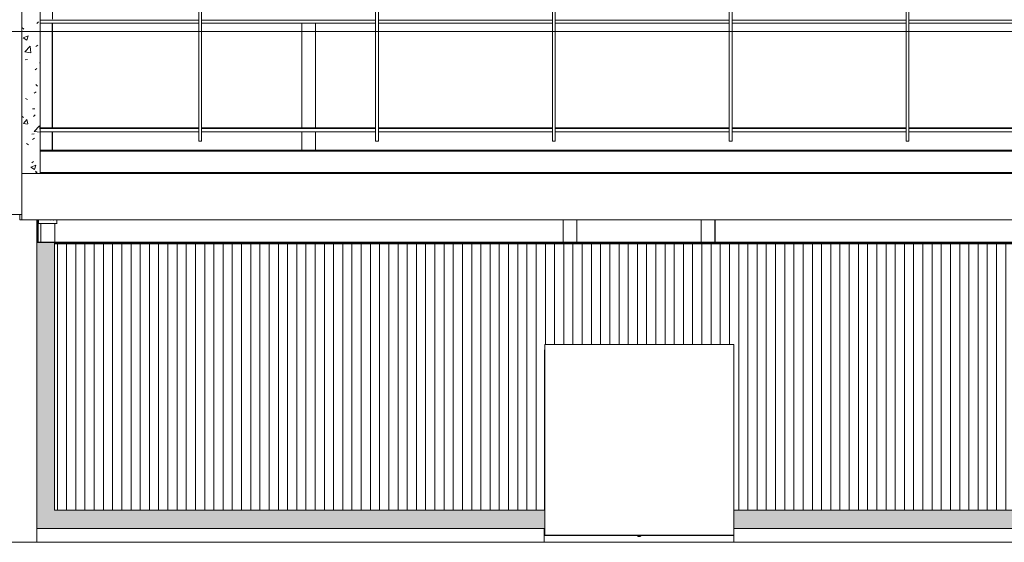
# Model space of a CAD drawing. Header units: metres. Extents: x 2.5 to 41.3, y -72.9 to -49.4.
# Tile 2 of 27: x 11.5 to 22.2, y -71.9 to -66.3. Entities that reach past the tile are written whole.
import ezdxf

# ---------------------------------------------------------------- set-up
doc = ezdxf.new("R2010")
doc.units = ezdxf.units.M
for name, color, linetype, lineweight in [('A-COLS', 7, 'Continuous', 18), ('A-GLAZ-CWMG', 7, 'Continuous', 18), ('A-ROOF', 7, 'Continuous', 18), ('A-ROOF-PATT', 7, 'Continuous', 18), ('A-WALL', 7, 'Continuous', 18), ('A-WALL-PATT', 7, 'Continuous', 18), ('G-ANNO-SYMB', 7, 'Continuous', 9), ('S-BEAM', 7, 'Continuous', 18), ('S-COLS', 7, 'Continuous', 18)]:
    doc.layers.add(name, color=color, linetype=linetype, lineweight=lineweight)
pattern_1 = [(50, (21.555, -62.929), (0.273274, -0.0239114), [0.02857, -0.31432]), (355, (21.555, -62.929), (-0.0528634, 0.286588), [0.02286, -0.25146]), (100.451, (21.578, -62.931), (0.220418, 0.2626804), [0.02429, -0.26714]), (46.184, (21.555, -62.853), (0.406619, -0.063057), [0.04286, -0.47149]), (96.636, (21.589, -62.858), (0.356107, 0.371139), [0.03643, -0.4007]), (351.184, (21.555, -62.853), (0.356108, 0.371137), [0.03429, -0.37719]), (21, (21.593, -62.872), (0.2274184, -0.1533992), [0.02858, -0.31433]), (326, (21.593, -62.872), (0.092705, 0.276284), [0.02286, -0.25146]), (71.451, (21.612, -62.884), (0.320132, 0.122885), [0.02429, -0.26714]), (37.5, (21.555, -62.929), (0.0046375, 0.1268327), [0.00251, -0.2459, 0.00251, -0.25276, -0.25241]), (37.5, (21.555, -62.929), (0.0046375, 0.1268327), [-0.50368, 0.00251, -0.2499]), (7.5, (21.555, -62.929), (0.1002335, 0.1502687), [0.00251, -0.14303, 0.00251, -0.24018, -0.0962]), (7.5, (21.555, -62.929), (0.1002335, 0.1502687), [-0.38824, 0.00251, -0.09369]), (327.5, (21.47, -62.929), (0.2033841, -0.0085941), [0.00251, -0.09274, 0.00251, -0.29467, -0.39434]), (327.5, (21.47, -62.929), (0.2033841, -0.0085941), [-0.39243, 0.00251, -0.39182]), (317.5, (21.432, -62.929), (0.2221916, 0.0381397), [0.00251, -0.12131, 0.00251, -0.19484, -0.28004]), (317.5, (21.432, -62.929), (0.2221916, 0.0381397), [-0.32118, 0.00251, -0.27752])]

# ---------------------------------------------------------------- blocks, each defined once
blk = doc.blocks.new('Paredes 15 - Paredes 6-6874455-LAJE TÉCNICA')
at = {"layer": 'A-WALL', "color": 253, "true_color": 0xaaaaaa}
for p, q in [((23.039, -67.94), (11.559, -67.94)), ((11.559, -67.94), (11.559, -68.442)), ((11.559, -68.442), (12.891, -68.442)), ((12.891, -68.442), (31.949, -68.442))]:
    blk.add_line(p, q, dxfattribs=at)
blk = doc.blocks.new('Montante retangular - U 90x35x5-8306109-LAJE TÉCNICA')
at = {"layer": 'A-GLAZ-CWMG', "color": 253, "true_color": 0xaaaaaa}
for p, q in [((11.756, -67.443), (13.48, -67.443)), ((13.48, -67.452), (11.756, -67.452)), ((13.51, -67.443), (15.401, -67.443)), ((15.401, -67.452), (13.51, -67.452)), ((15.431, -67.443), (17.321, -67.443)), ((17.321, -67.452), (15.431, -67.452)), ((17.351, -67.443), (19.242, -67.443)), ((19.242, -67.452), (17.351, -67.452)), ((19.272, -67.443), (21.163, -67.443)), ((21.163, -67.452), (19.272, -67.452)), ((21.193, -67.443), (23.084, -67.443)), ((23.084, -67.452), (21.193, -67.452)), ((11.756, -67.487), (13.48, -67.487)), ((13.51, -67.487), (15.401, -67.487)), ((15.431, -67.487), (17.321, -67.487)), ((17.351, -67.487), (19.242, -67.487)), ((19.272, -67.487), (21.163, -67.487)), ((21.193, -67.487), (23.084, -67.487))]:
    blk.add_line(p, q, dxfattribs=at)
blk = doc.blocks.new('Montante retangular - U 90x35x5-8306106-LAJE TÉCNICA')
at = {"layer": 'A-GLAZ-CWMG', "color": 253, "true_color": 0xaaaaaa}
for p, q in [((11.756, -66.274), (13.48, -66.274)), ((13.51, -66.274), (15.401, -66.274)), ((15.431, -66.274), (17.321, -66.274)), ((17.351, -66.274), (19.242, -66.274)), ((19.272, -66.274), (21.163, -66.274)), ((21.193, -66.274), (23.084, -66.274)), ((13.48, -66.309), (11.756, -66.309)), ((15.401, -66.309), (13.51, -66.309)), ((17.321, -66.309), (15.431, -66.309)), ((19.242, -66.309), (17.351, -66.309)), ((21.163, -66.309), (19.272, -66.309)), ((23.084, -66.309), (21.193, -66.309))]:
    blk.add_line(p, q, dxfattribs=at)
blk = doc.blocks.new('Rectangular Mullion - 50 x 150mm-7871058-LAJE TÉCNICA')
at = {"layer": 'A-GLAZ-CWMG', "color": 253, "true_color": 0xaaaaaa}
for p, q in [((13.51, -61.384), (13.48, -61.384)), ((13.48, -61.384), (13.48, -67.59)), ((13.51, -67.59), (13.51, -61.384)), ((13.51, -67.59), (13.48, -67.59))]:
    blk.add_line(p, q, dxfattribs=at)
blk = doc.blocks.new('Telhados 2 - Telhados 1-7870987-LAJE TÉCNICA')
at = {"layer": 'A-ROOF', "color": 253, "true_color": 0xaaaaaa}
for p, q in [((34.462, -54.842), (11.756, -54.842)), ((34.462, -54.852), (11.756, -54.852)), ((34.659, -55.085), (11.756, -55.085))]:
    blk.add_line(p, q, dxfattribs=at)
blk = doc.blocks.new('Rectangular Mullion - 30mm Square-7992605-LAJE TÉCNICA')
at = {"layer": 'A-GLAZ-CWMG', "color": 253, "true_color": 0xaaaaaa}
blk.add_line((40.037, -68.699), (11.912, -68.699), dxfattribs=at)
blk = doc.blocks.new('Telhados 3 - Telhados 3-7987247-LAJE TÉCNICA')
at = {"layer": 'A-ROOF', "color": 253, "true_color": 0xaaaaaa}
for p, q in [((11.737, -68.449), (11.737, -68.448)), ((11.737, -68.689), (11.737, -68.449)), ((11.739, -68.449), (11.737, -68.449)), ((35.029, -68.449), (11.94, -68.449)), ((11.737, -68.693), (11.737, -68.689)), ((40.037, -68.689), (11.737, -68.689)), ((40.037, -68.702), (11.912, -68.702))]:
    blk.add_line(p, q, dxfattribs=at)
blk = doc.blocks.new('Rectangular Mullion - 50 x 150mm-8009926-LAJE TÉCNICA')
at = {"layer": 'A-GLAZ-CWMG', "color": 253, "true_color": 0xaaaaaa}
blk.add_line((11.723, -68.443), (11.723, -68.688), dxfattribs=at)
blk = doc.blocks.new('Rectangular Mullion - 50 x 150mm-8009944-LAJE TÉCNICA')
at = {"layer": 'A-GLAZ-CWMG', "color": 253, "true_color": 0xaaaaaa}
for p, q in [((34.35, -68.696), (34.35, -68.699)), ((34.38, -68.699), (34.38, -68.696))]:
    blk.add_line(p, q, dxfattribs=at)
blk = doc.blocks.new('Rectangular Mullion - 50 x 150mm-8424714-LAJE TÉCNICA')
at = {"layer": 'A-GLAZ-CWMG', "color": 253, "true_color": 0xaaaaaa}
for p, q in [((18.25, -71.868), (18.25, -71.878)), ((18.28, -71.878), (18.25, -71.878)), ((18.25, -71.878), (18.25, -71.879)), ((18.25, -71.879), (18.275, -71.879)), ((18.28, -71.878), (18.28, -71.868))]:
    blk.add_line(p, q, dxfattribs=at)
blk = doc.blocks.new('Rectangular Mullion - 4x4 cm - offset 2cm-8427112-LAJE TÉCNICA')
at = {"layer": 'A-GLAZ-CWMG', "color": 253, "true_color": 0xaaaaaa}
for p, q in [((17.24, -71.868), (17.24, -71.866)), ((18.25, -71.868), (17.24, -71.868)), ((19.29, -71.868), (18.28, -71.868)), ((19.29, -71.866), (19.29, -71.868))]:
    blk.add_line(p, q, dxfattribs=at)
blk = doc.blocks.new('4 GRE - ESCOLA DE CINEMA E AUDIOVISUAL CINE REX R07_rvt-1-LAJE TÉCNICA')
at = {"layer": 'A-ROOF-PATT', "true_color": 0xeaeaea}
h = blk.add_hatch(dxfattribs=at)
h.set_pattern_fill('FP_17', color=254, style=0, pattern_type=2)
h.set_pattern_definition([(49.86, (21.555, -63.217), (0.54655, -0.047572), [0.05698, -0.62682]), (355.025, (21.555, -63.217), (-0.10573, 0.570328), [0.04572, -0.5029]), (100.502, (21.601, -63.221), (0.440824, 0.522746), [0.04834, -0.53171]), (46.042, (21.555, -63.065), (0.81324, -0.125493), [0.0855, -0.94054]), (96.668, (21.623, -63.076), (0.712216, 0.738586), [0.0725, -0.79748]), (351.227, (21.555, -63.065), (0.71221, 0.738594), [0.06857, -0.75429]), (20.905, (21.631, -63.103), (0.454846, -0.305267), [0.05711, -0.62825]), (326.132, (21.631, -63.103), (0.185403, 0.54982), [0.04565, -0.50214]), (71.365, (21.669, -63.129), (0.640248, 0.244547), [0.04835, -0.53189]), (37.362, (21.555, -63.217), (0.0092705, 0.252405), [0.0251, -0.47081, 0.0251, -0.4845, -0.5039]), (37.362, (21.555, -63.217), (0.0092705, 0.252405), [-1.006, 0.0251, -0.4788]), (7.463, (21.555, -63.217), (0.200456, 0.2990496), [0.02514, -0.26592, 0.02514, -0.46021, -0.19239]), (7.463, (21.555, -63.217), (0.200456, 0.2990496), [-0.77641, 0.02514, -0.16724]), (327.629, (21.385, -63.217), (0.406775, -0.0171053), [0.02511, -0.16512, 0.02511, -0.5684, -0.78754]), (327.629, (21.385, -63.217), (0.406775, -0.0171053), [-0.78374, 0.02511, -0.76243]), (317.642, (21.309, -63.217), (0.444388, 0.075903), [0.02509, -0.222, 0.02509, -0.36873, -0.5588]), (317.642, (21.309, -63.217), (0.444388, 0.075903), [-0.64091, 0.02509, -0.53371])])
h.paths.add_polyline_path([(11.756, -67.94), (11.756, -61.518), (11.559, -61.518), (11.559, -67.94)])
h = blk.add_hatch(dxfattribs=at)
h.set_pattern_fill('FP_20', color=254, style=0, pattern_type=2)
h.set_pattern_definition([(49.86, (21.555, -62.881), (0.54655, -0.047572), [0.05698, -0.62682]), (355.025, (21.555, -62.881), (-0.105729, 0.570328), [0.04572, -0.5029]), (100.502, (21.601, -62.885), (0.440824, 0.522746), [0.04834, -0.53171]), (46.042, (21.555, -62.729), (0.813242, -0.125493), [0.0855, -0.94054]), (96.668, (21.623, -62.74), (0.712216, 0.738586), [0.0725, -0.79748]), (351.227, (21.555, -62.729), (0.712213, 0.738594), [0.06857, -0.75429]), (20.905, (21.631, -62.767), (0.454846, -0.305267), [0.05711, -0.62825]), (326.132, (21.631, -62.767), (0.185403, 0.54982), [0.04565, -0.50214]), (71.365, (21.669, -62.793), (0.640248, 0.244547), [0.04835, -0.53189]), (37.362, (21.555, -62.881), (0.0092705, 0.252405), [0.0251, -0.47081, 0.0251, -0.4845, -0.5039]), (37.362, (21.555, -62.881), (0.0092705, 0.252405), [-1.006, 0.0251, -0.4788]), (7.463, (21.555, -62.881), (0.2004557, 0.2990496), [0.02514, -0.26592, 0.02514, -0.46021, -0.19239]), (7.463, (21.555, -62.881), (0.2004557, 0.2990496), [-0.77641, 0.02514, -0.16724]), (327.629, (21.385, -62.881), (0.406775, -0.0171053), [0.02511, -0.16512, 0.02511, -0.5684, -0.78754]), (327.629, (21.385, -62.881), (0.406775, -0.0171053), [-0.78374, 0.02511, -0.76243]), (317.642, (21.309, -62.881), (0.4443883, 0.075903), [0.02509, -0.222, 0.02509, -0.36873, -0.5588]), (317.642, (21.309, -62.881), (0.4443883, 0.075903), [-0.64091, 0.02509, -0.53371])])
h.paths.add_polyline_path([(11.883, -71.793), (17.24, -71.793), (17.24, -69.853), (17.236, -69.853), (17.236, -71.595), (11.912, -71.595), (11.912, -68.688), (11.72, -68.688), (11.72, -71.793), (11.798, -71.793)])
h.paths.add_polyline_path([(26.663, -71.793), (26.68, -71.793), (26.68, -71.595), (19.29, -71.595), (19.291, -71.793), (26.033, -71.793)])
h.paths.add_polyline_path([(39.808, -71.793), (39.808, -71.595), (28.736, -71.595), (28.736, -70.916), (28.73, -70.916), (28.73, -71.793), (39.681, -71.793)])
h.paths.add_polyline_path([(28.73, -70.466), (28.736, -70.466), (28.736, -69.825), (28.73, -69.826), (28.73, -70.451)])
at = {"layer": 'A-ROOF-PATT', "true_color": 0xd4d4d4}
h = blk.add_hatch(dxfattribs=at)
h.set_pattern_fill('FP_15', color=254, style=0, pattern_type=2)
h.set_pattern_definition([(270, (80.244, -32.101), (0.1, 6e-18), [])])
h.paths.add_polyline_path([(38.524, -69.064), (38.528, -69.064), (38.527, -69.065)])
h.paths.add_polyline_path([(40.008, -71.793), (40.037, -71.793), (40.037, -68.702), (34.337, -68.702), (34.337, -69.211), (34.342, -69.242), (34.358, -69.272), (34.378, -69.292), (34.406, -69.306), (34.437, -69.311), (37.994, -69.311), (38.151, -69.321), (38.151, -69.271), (38.157, -69.271), (38.157, -69.315), (38.251, -69.315), (38.251, -69.196), (38.311, -69.196), (38.311, -69.18), (38.396, -69.18), (38.396, -69.099), (38.409, -69.099), (38.41, -69.097), (38.411, -69.099), (38.411, -69.097), (38.412, -69.099), (38.412, -69.097), (38.519, -69.097), (38.52, -69.065), (38.524, -69.064), (38.528, -69.067), (38.529, -69.069), (38.528, -69.074), (38.528, -69.078), (38.529, -69.097), (38.635, -69.097), (38.635, -69.099), (38.637, -69.097), (38.637, -69.099), (38.637, -69.097), (38.638, -69.099), (38.651, -69.099), (38.651, -69.18), (38.736, -69.18), (38.736, -69.196), (39.107, -69.196), (39.107, -69.191), (39.157, -69.191), (39.157, -69.196), (39.203, -69.196), (39.203, -69.726), (39.157, -69.726), (39.157, -69.731), (39.107, -69.731), (39.107, -69.726), (38.736, -69.726), (38.736, -69.743), (38.311, -69.743), (38.311, -69.726), (38.251, -69.726), (38.251, -69.607), (38.157, -69.607), (38.157, -69.651), (38.151, -69.651), (38.151, -69.601), (37.994, -69.611), (34.437, -69.611), (34.367, -69.605), (34.3, -69.587), (34.237, -69.558), (34.18, -69.518), (34.13, -69.469), (34.09, -69.411), (34.061, -69.348), (34.043, -69.281), (34.037, -69.211), (34.037, -68.702), (11.912, -68.702), (11.912, -71.595), (17.236, -71.595), (17.236, -69.853), (17.24, -69.853), (17.24, -69.797), (19.29, -69.797), (19.29, -71.595), (26.68, -71.595), (26.68, -69.797), (28.73, -69.797), (28.73, -69.825), (28.736, -69.825), (28.736, -70.466), (38.154, -70.466), (38.154, -70.416), (38.16, -70.416), (38.16, -70.46), (38.326, -70.46), (38.326, -70.269), (38.316, -70.269), (38.316, -70.214), (38.326, -70.214), (38.326, -70.191), (38.376, -70.191), (38.376, -70.214), (38.946, -70.214), (38.946, -70.191), (38.996, -70.191), (38.996, -70.466), (39.465, -70.466), (39.465, -70.916), (38.996, -70.916), (38.996, -71.191), (38.946, -71.191), (38.946, -71.169), (38.376, -71.169), (38.376, -71.191), (38.326, -71.191), (38.326, -71.169), (38.316, -71.169), (38.316, -71.114), (38.326, -71.114), (38.326, -70.922), (38.16, -70.922), (38.16, -70.966), (38.154, -70.966), (38.154, -70.916), (28.736, -70.916), (28.736, -71.595), (39.808, -71.595), (39.808, -68.704), (40.008, -68.705), (40.008, -71.793)])
h.paths.add_polyline_path([(38.376, -71.114), (38.946, -71.114), (38.946, -71.106), (38.376, -71.106)])
h.paths.add_polyline_path([(38.94, -70.276), (38.946, -70.276), (38.946, -70.269), (38.832, -70.269), (38.832, -70.276)])
h.paths.add_polyline_path([(38.382, -70.276), (38.49, -70.276), (38.49, -70.269), (38.376, -70.269), (38.376, -70.276)])
h.paths.add_polyline_path([(38.528, -69.069), (38.527, -69.068), (38.527, -69.068)])
at = {"layer": 'A-WALL-PATT', "true_color": 0xd4d4d4}
h = blk.add_hatch(dxfattribs=at)
h.set_pattern_fill('FP_1', color=254, style=0, pattern_type=2)
h.set_pattern_definition([(50, (21.555, -62.929), (0.546555, -0.047815), [0.05715, -0.62865]), (355, (21.555, -62.929), (-0.105728, 0.573166), [0.04572, -0.50292]), (100.451, (21.601, -62.933), (0.440828, 0.52535), [0.04857, -0.53427]), (46.184, (21.555, -62.776), (0.813237, -0.12613), [0.08573, -0.94298]), (96.636, (21.623, -62.787), (0.71221, 0.742287), [0.07286, -0.80141]), (351.184, (21.555, -62.776), (0.712217, 0.742274), [0.06858, -0.75438]), (21, (21.631, -62.814), (0.454846, -0.306795), [0.05715, -0.62865]), (326, (21.631, -62.814), (0.185405, 0.55256), [0.04572, -0.50292]), (71.451, (21.669, -62.84), (0.64025, 0.245763), [0.04857, -0.53427]), (37.5, (21.555, -62.929), (0.009261, 0.2536672), [0.02515, -0.47168, 0.02515, -0.48539, -0.50482]), (37.5, (21.555, -62.929), (0.009261, 0.2536672), [-1.007, 0.02515, -0.47968]), (7.5, (21.555, -62.929), (0.200456, 0.300546), [0.02515, -0.26594, 0.02515, -0.46025, -0.1924]), (7.5, (21.555, -62.929), (0.200456, 0.300546), [-0.77648, 0.02515, -0.16726]), (327.5, (21.385, -62.929), (0.4067682, -0.0171882), [0.02515, -0.16535, 0.02515, -0.56921, -0.78867]), (327.5, (21.385, -62.929), (0.4067682, -0.0171882), [-0.78486, 0.02515, -0.76352]), (317.5, (21.309, -62.929), (0.444383, 0.076279), [0.02515, -0.2225, 0.02515, -0.36957, -0.56007]), (317.5, (21.309, -62.929), (0.444383, 0.076279), [-0.64237, 0.02515, -0.53492])])
h.paths.add_polyline_path([(11.557, -68.383), (11.559, -68.383), (11.559, -54.839), (11.557, -54.839), (11.557, -68.144)])
at = {"layer": 'S-COLS', "true_color": 0xaaaaaa}
h = blk.add_hatch(dxfattribs=at)
h.set_pattern_fill('FP_10', color=253, style=0, pattern_type=2)
h.set_pattern_definition(pattern_1)
h.paths.add_polyline_path([(11.939, -68.483), (11.939, -68.442), (11.739, -68.443), (11.739, -68.483)])
h = blk.add_hatch(dxfattribs=at)
h.set_pattern_fill('FP_10', color=253, style=0, pattern_type=2)
h.set_pattern_definition(pattern_1)
h.paths.add_polyline_path([(15.26, -68.443), (15.26, -68.442), (15.06, -68.443)])
h = blk.add_hatch(dxfattribs=at)
h.set_pattern_fill('FP_13', color=253, style=0, pattern_type=2)
h.set_pattern_definition([(50, (21.555, -62.929), (0.273274, -0.023911), [0.02857, -0.31432]), (355, (21.555, -62.929), (-0.052863, 0.286588), [0.02286, -0.25146]), (100.451, (21.578, -62.931), (0.220418, 0.26268), [0.02429, -0.26714]), (46.184, (21.555, -62.853), (0.406619, -0.063057), [0.04286, -0.47149]), (96.636, (21.589, -62.858), (0.356107, 0.371139), [0.03643, -0.4007]), (351.184, (21.555, -62.853), (0.356108, 0.371137), [0.03429, -0.37719]), (21, (21.593, -62.872), (0.227418, -0.153399), [0.02858, -0.31433]), (326, (21.593, -62.872), (0.092705, 0.276284), [0.02286, -0.25146]), (71.451, (21.612, -62.884), (0.320132, 0.122885), [0.02429, -0.26714]), (37.5, (21.555, -62.929), (0.0046375, 0.1268327), [0.00251, -0.2459, 0.00251, -0.25276, -0.25241]), (37.5, (21.555, -62.929), (0.0046375, 0.1268327), [-0.50368, 0.00251, -0.2499]), (7.5, (21.555, -62.929), (0.1002335, 0.1502687), [0.00251, -0.14303, 0.00251, -0.24018, -0.0962]), (7.5, (21.555, -62.929), (0.1002335, 0.1502687), [-0.38824, 0.00251, -0.09369]), (327.5, (21.47, -62.929), (0.203384, -0.0085941), [0.00251, -0.09274, 0.00251, -0.29467, -0.39433]), (327.5, (21.47, -62.929), (0.203384, -0.0085941), [-0.39243, 0.00251, -0.39182]), (317.5, (21.432, -62.929), (0.2221916, 0.0381397), [0.00251, -0.12131, 0.00251, -0.19484, -0.28004]), (317.5, (21.432, -62.929), (0.2221916, 0.0381397), [-0.32118, 0.00251, -0.27752])])
h.paths.add_polyline_path([(19.136, -68.443), (19.136, -68.442), (18.936, -68.443)])
at = {"layer": 'A-ROOF', "color": 253, "true_color": 0xaaaaaa}
for p, q in [((11.756, -67.94), (11.756, -61.518)), ((11.912, -68.688), (11.72, -68.688)), ((11.912, -71.595), (11.912, -68.688)), ((40.037, -68.702), (11.912, -68.702)), ((17.24, -69.797), (17.24, -71.866)), ((19.29, -69.797), (17.24, -69.797)), ((19.29, -71.866), (19.29, -69.797)), ((17.24, -69.853), (17.236, -69.853)), ((17.236, -69.853), (17.236, -71.595)), ((17.236, -71.595), (11.912, -71.595)), ((26.68, -71.595), (19.29, -71.595)), ((17.24, -71.866), (19.29, -71.866))]:
    blk.add_line(p, q, dxfattribs=at)
at = {"layer": 'A-WALL', "color": 253, "true_color": 0xaaaaaa}
for p, q in [((11.557, -54.839), (11.557, -68.383)), ((11.559, -68.383), (11.559, -54.842)), ((14.599, -67.443), (14.599, -66.309)), ((14.749, -66.309), (14.749, -67.443)), ((14.599, -67.685), (14.599, -67.487)), ((14.749, -67.487), (14.749, -67.685)), ((11.409, -68.383), (11.559, -68.383)), ((11.72, -68.443), (11.72, -71.943)), ((11.72, -71.793), (17.231, -71.793)), ((17.231, -71.793), (17.24, -71.793)), ((17.231, -71.793), (17.231, -71.943)), ((19.291, -71.793), (26.68, -71.793)), ((19.291, -71.793), (19.291, -71.943)), ((11.32, -71.943), (11.72, -71.943)), ((17.231, -71.943), (11.72, -71.943)), ((19.291, -71.943), (17.231, -71.943)), ((26.68, -71.943), (19.291, -71.943))]:
    blk.add_line(p, q, dxfattribs=at)
at = {"layer": 'S-BEAM', "color": 253, "true_color": 0xaaaaaa}
for p, q in [((11.889, -67.443), (11.889, -66.309)), ((11.889, -67.685), (11.889, -67.487)), ((11.536, -68.443), (11.536, -68.383)), ((11.536, -68.443), (11.739, -68.443)), ((11.939, -68.443), (15.06, -68.443)), ((15.26, -68.443), (18.936, -68.443)), ((17.436, -68.444), (17.436, -68.684)), ((17.586, -68.684), (17.586, -68.444)), ((18.936, -68.444), (18.936, -68.684)), ((19.086, -68.684), (19.086, -68.444)), ((19.136, -68.443), (22.587, -68.443)), ((17.436, -68.696), (17.436, -68.699)), ((17.586, -68.699), (17.586, -68.696)), ((18.936, -68.696), (18.936, -68.699)), ((19.086, -68.699), (19.086, -68.696))]:
    blk.add_line(p, q, dxfattribs=at)
at = {"layer": 'S-COLS', "color": 253, "true_color": 0xaaaaaa}
for p, q in [((11.739, -68.483), (11.739, -68.443)), ((11.939, -68.483), (11.739, -68.483)), ((11.939, -68.443), (11.939, -68.483)), ((15.26, -68.443), (15.06, -68.443)), ((19.136, -68.443), (18.936, -68.443))]:
    blk.add_line(p, q, dxfattribs=at)
at = {"layer": 'A-GLAZ-CWMG', "color": 253, "lineweight": 18, "true_color": 0xaaaaaa}
for name, p in [('Rectangular Mullion - 50 x 150mm-7871058-LAJE TÉCNICA', (0, 0)), ('Rectangular Mullion - 50 x 150mm-7871058-LAJE TÉCNICA', (1.921, 0)), ('Rectangular Mullion - 50 x 150mm-7871058-LAJE TÉCNICA', (3.842, 0)), ('Rectangular Mullion - 50 x 150mm-7871058-LAJE TÉCNICA', (5.762, 0)), ('Rectangular Mullion - 50 x 150mm-7871058-LAJE TÉCNICA', (7.683, 0)), ('Montante retangular - U 90x35x5-8306106-LAJE TÉCNICA', (0, 0)), ('Montante retangular - U 90x35x5-8306109-LAJE TÉCNICA', (0, 0)), ('Rectangular Mullion - 50 x 150mm-8009926-LAJE TÉCNICA', (0, 0)), ('Rectangular Mullion - 30mm Square-7992605-LAJE TÉCNICA', (0, 0)), ('Rectangular Mullion - 50 x 150mm-8009944-LAJE TÉCNICA', (-20.742, 0)), ('Rectangular Mullion - 50 x 150mm-8009944-LAJE TÉCNICA', (-18.856, 0)), ('Rectangular Mullion - 50 x 150mm-8009944-LAJE TÉCNICA', (-16.971, 0)), ('Rectangular Mullion - 50 x 150mm-8009944-LAJE TÉCNICA', (-15.085, 0)), ('Rectangular Mullion - 50 x 150mm-8009944-LAJE TÉCNICA', (-13.199, 0)), ('Rectangular Mullion - 4x4 cm - offset 2cm-8427112-LAJE TÉCNICA', (0, 0)), ('Rectangular Mullion - 50 x 150mm-8424714-LAJE TÉCNICA', (0, 0))]:
    blk.add_blockref(name, p, dxfattribs=at)
at = {"layer": 'A-ROOF', "color": 253, "lineweight": 18, "true_color": 0xaaaaaa}
for name, p in [('Telhados 2 - Telhados 1-7870987-LAJE TÉCNICA', (0, -12.844)), ('Telhados 3 - Telhados 3-7987247-LAJE TÉCNICA', (0, 0.006))]:
    blk.add_blockref(name, p, dxfattribs=at)
at = {"layer": 'A-WALL', "color": 253, "lineweight": 18, "true_color": 0xaaaaaa}
blk.add_blockref('Paredes 15 - Paredes 6-6874455-LAJE TÉCNICA', (0, 0), dxfattribs=at)
blk = doc.blocks.new('Family - P41-298797-LAJE TÉCNICA')
at = {"layer": 'A-COLS', "color": 253, "true_color": 0xaaaaaa}
for p, q in [((0.1, -0.15), (0.099, -0.15)), ((0.1, -0.109), (0.1, -0.15))]:
    blk.add_line(p, q, dxfattribs=at)
blk = doc.blocks.new('Family - P41-301679-LAJE TÉCNICA')
at = {"layer": 'S-COLS', "color": 253, "true_color": 0xaaaaaa}
for p, q in [((0.1, -0.15), (0.099, -0.15)), ((0.1, -0.109), (0.1, -0.15))]:
    blk.add_line(p, q, dxfattribs=at)
blk = doc.blocks.new('Family - V325-300106-LAJE TÉCNICA')
at = {"layer": 'S-BEAM', "color": 253, "true_color": 0xaaaaaa}
for p, q in [((-0.075, 1.473), (-0.075, 1.273)), ((0.075, 1.473), (0.075, 1.273)), ((0.075, 1.26), (0.075, 1.257))]:
    blk.add_line(p, q, dxfattribs=at)
blk = doc.blocks.new('Family - V326-300218-LAJE TÉCNICA')
at = {"layer": 'S-BEAM', "color": 253, "true_color": 0xaaaaaa}
for p, q in [((0.075, 0.902), (0.075, 0.635)), ((0.075, 0.591), (0.075, -0.542)), ((0.075, -0.586), (0.075, -0.785))]:
    blk.add_line(p, q, dxfattribs=at)
blk = doc.blocks.new('Family - V331-300250-LAJE TÉCNICA')
at = {"layer": 'S-BEAM', "color": 253, "true_color": 0xaaaaaa}
for p, q in [((0.075, 0.785), (0.075, 0.545)), ((0.075, 0.533), (0.075, 0.53))]:
    blk.add_line(p, q, dxfattribs=at)
blk = doc.blocks.new('Family - V332-300252-LAJE TÉCNICA')
at = {"layer": 'S-BEAM', "color": 253, "true_color": 0xaaaaaa}
for p, q in [((0.075, 0.785), (0.075, 0.545)), ((0.075, 0.533), (0.075, 0.53))]:
    blk.add_line(p, q, dxfattribs=at)
blk = doc.blocks.new('ESTRUTURAL CINE REX _011_IFC-1-LAJE TÉCNICA')
at = {"layer": 'A-COLS', "color": 253, "lineweight": 18, "true_color": 0xaaaaaa}
blk.add_blockref('Family - P41-301679-LAJE TÉCNICA', (11.84, -68.334), dxfattribs=at)
at = {"layer": 'S-BEAM', "color": 253, "lineweight": 18, "true_color": 0xaaaaaa}
for name, p in [('Family - V326-300218-LAJE TÉCNICA', (11.815, -66.9)), ('Family - V325-300106-LAJE TÉCNICA', (11.84, -69.956)), ('Family - V331-300250-LAJE TÉCNICA', (17.512, -69.229)), ('Family - V332-300252-LAJE TÉCNICA', (19.012, -69.229))]:
    blk.add_blockref(name, p, dxfattribs=at)
at = {"layer": 'S-COLS', "color": 253, "lineweight": 18, "true_color": 0xaaaaaa}
blk.add_blockref('Family - P41-298797-LAJE TÉCNICA', (11.84, -68.334), dxfattribs=at)

msp = doc.modelspace()

# ---------------------------------------------------------------- linework, layer by layer
at = {"layer": 'G-ANNO-SYMB'}
msp.add_line((4.118, -66.398), (40.631, -66.398), dxfattribs=at)

# ---------------------------------------------------------------- block references
at = {"lineweight": 5}
for name in ['4 GRE - ESCOLA DE CINEMA E AUDIOVISUAL CINE REX R07_rvt-1-LAJE TÉCNICA', 'ESTRUTURAL CINE REX _011_IFC-1-LAJE TÉCNICA']:
    msp.add_blockref(name, (0, 0), dxfattribs=at)

doc.saveas('drawing.dxf')
